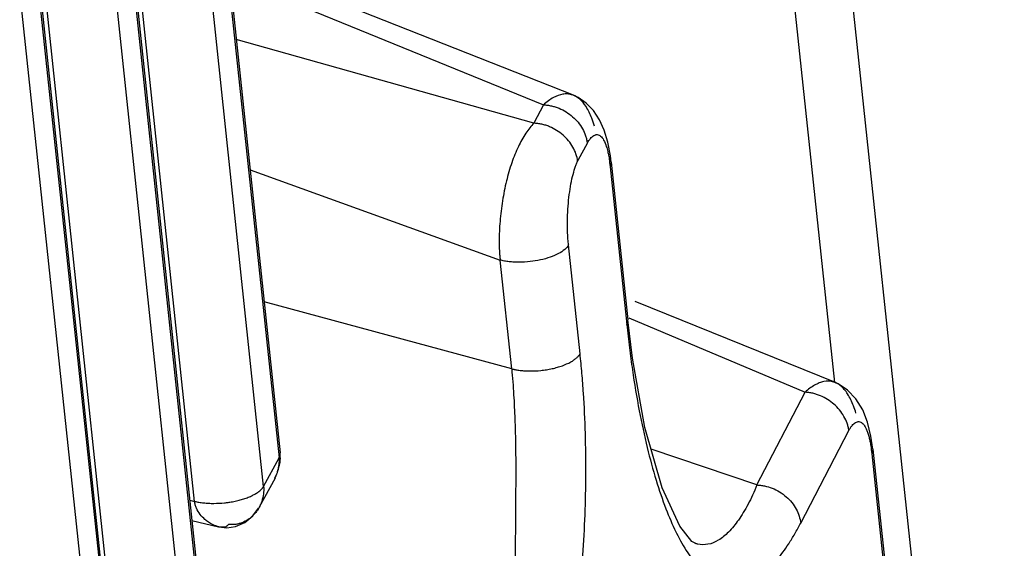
# Paper-space layout 'Layout1' of a CAD drawing. Header units: inches. Extents: x 29 to 351, y 58 to 234.
# Tile 26 of 104: x 110.942 to 111.878, y 72.026 to 72.528. Entities that reach past the tile are written whole.
import ezdxf

# ---------------------------------------------------------------- set-up
doc = ezdxf.new("R2010")
doc.units = ezdxf.units.IN
doc.header["$LTSCALE"] = 1.1
doc.header["$MEASUREMENT"] = 0
doc.layers.get('0').update_dxf_attribs({"linetype": 'CONTINUOUS'})
doc.layers.add('7_ALL_FEATURES', color=7, linetype='CONTINUOUS')

psp = doc.layouts.get("Layout1")

# ---------------------------------------------------------------- linework, layer by layer
at = {"color": 7, "linetype": 'Continuous'}
for p, q in [((112.5403151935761, 64.93920869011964), (111.1695713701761, 77.86196203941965)), ((111.7164127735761, 72.18336748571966), (111.5729080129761, 73.53626552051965))]:
    psp.add_line(p, q, dxfattribs=at)
at = {"color": 7, "linetype": 'Continuous', "start_tangent": (0.09480980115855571, -0.9954954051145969), "end_tangent": (-0.009283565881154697, -0.9999569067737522)}
psp.add_spline([(111.4093485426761, 72.19652949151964), (111.4112298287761, 72.17180392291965), (111.4123755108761, 72.14857849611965), (111.4129637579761, 72.12699259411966), (111.4131774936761, 72.10709667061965), (111.4131683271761, 72.08886715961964), (111.4130572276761, 72.07223398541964), (111.4129321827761, 72.05710708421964), (111.4128506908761, 72.04338512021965), (111.4128010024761, 72.03094896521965), (111.4127453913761, 72.01966990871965), (111.4126659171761, 72.00942935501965)], degree=3, dxfattribs=at)
at = {"layer": '7_ALL_FEATURES', "color": 7, "linetype": 'Continuous'}
for p, q in [((110.7180152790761, 76.56008707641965), (111.1893514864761, 72.11654230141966)), ((110.7170031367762, 76.55558929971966), (111.1883445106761, 72.11199581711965)), ((111.1735482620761, 72.08470791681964), (110.7022069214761, 76.52830108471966)), ((111.1080539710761, 72.07052563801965), (110.6367125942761, 76.51411914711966)), ((110.6420882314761, 76.42005820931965), (111.1134244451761, 71.97651337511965)), ((110.6410761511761, 76.41555984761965), (111.1124174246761, 71.97196731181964)), ((111.0976211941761, 71.94467924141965), (110.6262799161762, 76.38827181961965)), ((111.0321269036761, 71.93049695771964), (110.5607856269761, 76.37408952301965)), ((110.5651490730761, 76.27553126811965), (111.0364904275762, 71.83193796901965)), ((110.5661611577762, 76.28002958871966), (111.0374974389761, 71.83648411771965)), ((111.0216942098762, 71.80464977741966), (110.5503528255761, 76.24824335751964)), ((111.4679716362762, 72.45643858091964), (111.1395127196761, 72.58639967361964)), ((111.1414452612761, 72.56901253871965), (111.4395294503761, 72.44735041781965)), ((111.4304724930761, 72.42988338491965), (111.1476157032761, 72.50932555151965)), ((111.4679735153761, 72.45643831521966), (111.4678253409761, 72.45649459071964)), ((111.4395334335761, 72.44736014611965), (111.4304728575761, 72.42988468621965)), ((111.4974050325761, 72.42326255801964), (111.4929252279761, 72.43317046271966)), ((111.5007552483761, 72.41198679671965), (111.4974050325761, 72.42326255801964)), ((111.4814682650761, 72.41135776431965), (111.4723473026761, 72.39442164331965)), ((111.5031614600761, 72.39904010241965), (111.5007552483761, 72.41198679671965)), ((111.5024670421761, 72.39268902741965), (111.5029447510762, 72.38841476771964)), ((111.5039567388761, 72.39291366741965), (111.5029447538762, 72.38841474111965)), ((111.5039126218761, 72.39291908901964), (111.5031614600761, 72.39904010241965)), ((111.5039545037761, 72.39293507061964), (111.5198415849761, 72.24315884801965)), ((111.1609156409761, 72.38563069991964), (111.3983852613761, 72.29983157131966)), ((111.5029447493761, 72.38841476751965), (111.5188318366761, 72.23863848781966)), ((111.4743237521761, 72.21085569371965), (111.4633649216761, 72.31417059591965)), ((111.4093485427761, 72.19652949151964), (111.3983897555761, 72.29984398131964)), ((111.4093485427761, 72.19652949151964), (111.1741079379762, 72.26025158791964)), ((111.7169610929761, 72.18341651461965), (111.5268725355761, 72.26049774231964)), ((111.5188318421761, 72.23863845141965), (111.5198616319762, 72.24293312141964)), ((111.5242441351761, 72.20659314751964), (111.5198172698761, 72.24292755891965)), ((111.5198616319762, 72.24293312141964), (111.5198413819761, 72.24316075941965)), ((111.5206544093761, 72.24509065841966), (111.6881450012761, 72.17426981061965)), ((111.7169661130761, 72.18342617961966), (111.7165904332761, 72.18357324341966)), ((111.6424343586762, 72.08611637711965), (111.6881447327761, 72.17426917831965)), ((111.7475846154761, 72.14574966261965), (111.7429690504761, 72.15740755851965)), ((111.6840396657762, 72.04980474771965), (111.7297498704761, 72.13795748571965)), ((111.1735482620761, 72.08470791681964), (111.1883445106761, 72.11199581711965)), ((111.1883447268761, 72.11199377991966), (111.1893721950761, 72.11630698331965)), ((111.1893721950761, 72.11630698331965), (111.1893471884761, 72.11658180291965)), ((111.6424343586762, 72.08611637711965), (111.5418286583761, 72.12023321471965)), ((111.7511394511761, 72.11984475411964), (111.7515994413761, 72.11571382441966)), ((111.7515994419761, 72.11571382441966), (111.7788733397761, 71.85858783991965)), ((111.7526171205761, 72.12015487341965), (111.7515994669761, 72.11571357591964)), ((111.7526092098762, 72.12023397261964), (111.7526171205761, 72.12015487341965)), ((111.7526092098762, 72.12023397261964), (111.7798830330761, 71.86310869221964)), ((111.1844183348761, 72.09263713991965), (111.1694356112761, 72.06500386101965)), ((111.1033314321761, 72.07166574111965), (111.1080539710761, 72.07052563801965)), ((111.1694385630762, 72.06500934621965), (111.1689493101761, 72.06413424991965)), ((111.1053909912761, 72.05224914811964), (111.1305878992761, 72.04642534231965)), ((111.1305953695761, 72.04642849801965), (111.1282317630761, 72.04715242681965)), ((111.1310611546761, 72.04632308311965), (111.1305962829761, 72.04643218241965)), ((111.5848511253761, 72.03021616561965), (111.5833066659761, 72.03070927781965))]:
    psp.add_line(p, q, dxfattribs=at)
for points in [[(111.4929252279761, 72.43317046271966), (111.4871243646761, 72.44185610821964), (111.4802488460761, 72.44887225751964), (111.4723988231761, 72.45429035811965), (111.4678253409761, 72.45649459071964)], [(111.5849051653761, 72.03027874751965), (111.5806431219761, 72.03246747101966), (111.5691298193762, 72.04702992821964), (111.5523154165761, 72.08349394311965), (111.5359685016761, 72.14076366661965), (111.5242441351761, 72.20659314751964)], [(111.7429690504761, 72.15740755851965), (111.7364819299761, 72.16788501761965), (111.7283748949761, 72.17629932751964), (111.7205175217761, 72.18166408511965), (111.7165904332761, 72.18357324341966)], [(111.7525757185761, 72.12007896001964), (111.7508384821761, 72.13234346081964), (111.7475846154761, 72.14574966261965)], [(111.1881543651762, 72.10341297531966), (111.1885446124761, 72.10488173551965), (111.1888981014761, 72.10635652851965), (111.1892072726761, 72.10790082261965), (111.1894210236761, 72.10940928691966), (111.1894955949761, 72.11111742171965), (111.1894023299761, 72.11305126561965), (111.1892028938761, 72.11506690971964), (111.1890504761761, 72.11633669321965)], [(111.1866821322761, 72.09809915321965), (111.1871714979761, 72.09957817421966), (111.1875892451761, 72.10102519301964), (111.1879184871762, 72.10234318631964), (111.1881543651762, 72.10341297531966)], [(111.1843378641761, 72.09269420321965), (111.1848386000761, 72.09369276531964), (111.1855202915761, 72.09516545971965), (111.1861337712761, 72.09663325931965), (111.1866821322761, 72.09809915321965)], [(111.1310611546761, 72.04632308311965), (111.1385026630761, 72.04552388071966), (111.1469981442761, 72.04671655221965), (111.1557389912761, 72.05051467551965), (111.1633549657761, 72.05667024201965), (111.1688507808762, 72.06402253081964)]]:
    psp.add_lwpolyline(points, dxfattribs=at)
for points, start_tangent, end_tangent in [([(111.4678233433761, 72.45648932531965), (111.4662517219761, 72.45700654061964), (111.4622131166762, 72.45766164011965), (111.4580016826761, 72.45744900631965), (111.4490684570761, 72.45428638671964), (111.4443610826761, 72.45128338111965), (111.4395334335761, 72.44736014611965)], (-0.9349679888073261, 0.3547320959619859), (-0.7448709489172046, -0.6672085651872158)), ([(111.4880452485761, 72.42702020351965), (111.4855079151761, 72.43467939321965), (111.4800973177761, 72.44562529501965), (111.4736813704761, 72.45306903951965), (111.4679712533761, 72.45643249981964)], (-0.2729249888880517, 0.9620353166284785), (-0.9319762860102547, 0.3625192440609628)), ([(111.4395334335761, 72.44736014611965), (111.4414503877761, 72.44723970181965), (111.4433503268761, 72.44702467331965), (111.4471109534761, 72.44634330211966), (111.4508098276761, 72.44535207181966), (111.4544114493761, 72.44405721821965), (111.4611782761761, 72.44057733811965), (111.4672601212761, 72.43607662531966), (111.4766801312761, 72.42462687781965), (111.4796053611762, 72.41794098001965), (111.4805691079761, 72.41445595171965), (111.4811568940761, 72.41088936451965)], (0.9993594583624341, -0.03578649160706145), (0.1027609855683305, -0.9947060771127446)), ([(111.4304728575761, 72.42988468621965), (111.4265480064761, 72.42559309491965), (111.4227457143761, 72.42043906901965), (111.4157069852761, 72.40772141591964), (111.4095035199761, 72.39238346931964), (111.4043939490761, 72.37498549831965), (111.4006406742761, 72.35613385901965), (111.3982600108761, 72.33670737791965), (111.3974383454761, 72.31762140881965), (111.3976996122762, 72.30851126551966), (111.3979933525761, 72.30411639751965), (111.3983897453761, 72.29984407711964)], (-0.7168303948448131, -0.6972475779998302), (0.1053846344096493, -0.9944315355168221)), ([(111.4720606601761, 72.39373215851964), (111.4704795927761, 72.40065773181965), (111.4675298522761, 72.40721642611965), (111.4581791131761, 72.41859894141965), (111.4520845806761, 72.42309042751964), (111.4453451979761, 72.42657992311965), (111.4417760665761, 72.42789890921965), (111.4380737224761, 72.42889477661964), (111.4342522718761, 72.42954431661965), (111.4323641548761, 72.42975765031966), (111.4304728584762, 72.42988471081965)], (-0.1181899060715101, 0.9929910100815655), (-0.9993614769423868, 0.03573007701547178)), ([(111.4814436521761, 72.41137256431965), (111.4827177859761, 72.41335910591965), (111.4843029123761, 72.41545423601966), (111.4875260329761, 72.41831264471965), (111.4891484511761, 72.41894293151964), (111.4895163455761, 72.41900909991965)], (0.5153222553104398, 0.856996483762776), (0.9901660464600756, 0.1398971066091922)), ([(111.4895163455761, 72.41900909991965), (111.4907581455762, 72.41902488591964), (111.4938722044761, 72.41760393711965), (111.4967469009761, 72.41393324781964), (111.4992889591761, 72.40789679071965), (111.5006497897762, 72.40299245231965)], (0.9901660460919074, 0.1398971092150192), (0.2295976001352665, -0.9732856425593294)), ([(111.5006497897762, 72.40299245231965), (111.5013994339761, 72.39946123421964), (111.5022544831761, 72.39427874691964), (111.5024670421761, 72.39268902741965)], (0.2295975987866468, -0.9732856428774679), (0.1264009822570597, -0.9919792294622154)), ([(111.4633649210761, 72.31417059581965), (111.4630813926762, 72.31691963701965), (111.4628457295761, 72.31970901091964), (111.4625141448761, 72.32537908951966), (111.4623700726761, 72.33688937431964), (111.4628156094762, 72.34834479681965), (111.4638212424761, 72.35942769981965), (111.4653100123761, 72.36983920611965), (111.4672158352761, 72.37925956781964), (111.4695012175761, 72.38724980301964), (111.4707523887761, 72.39067612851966), (111.4720606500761, 72.39373215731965), (111.4723791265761, 72.39440632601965)], (-0.1158498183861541, 0.9932667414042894), (0.433694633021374, 0.9010599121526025)), ([(111.4633648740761, 72.31417041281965), (111.4597470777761, 72.30992734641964), (111.4538021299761, 72.30597247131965), (111.4459753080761, 72.30257899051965), (111.4367901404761, 72.29997876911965), (111.4267925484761, 72.29834050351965), (111.4165841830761, 72.29774572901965), (111.4116305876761, 72.29786333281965), (111.4068813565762, 72.29825966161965), (111.4024075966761, 72.29893159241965), (111.4003450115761, 72.29935821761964), (111.3983897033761, 72.29984405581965)], (-0.465043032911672, -0.8852880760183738), (-0.9651799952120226, 0.2615866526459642)), ([(111.5188320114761, 72.23863850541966), (111.5213128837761, 72.21652314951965), (111.5241230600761, 72.19546884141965), (111.5306367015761, 72.15652552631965), (111.5381916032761, 72.12158265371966), (111.5466698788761, 72.09055124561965), (111.5559777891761, 72.06343765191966), (111.5654593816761, 72.04154696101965)], (0.1001011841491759, -0.9949772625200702), (0.4392226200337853, -0.8983782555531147)), ([(111.4093485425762, 72.19652949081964), (111.4112498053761, 72.19605644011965), (111.4122227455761, 72.19584458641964), (111.4132115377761, 72.19564835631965), (111.4152400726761, 72.19530065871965), (111.4173426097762, 72.19500974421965), (111.4217905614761, 72.19459595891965), (111.4265766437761, 72.19442953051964), (111.4370382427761, 72.19495036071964), (111.4424383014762, 72.19565893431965), (111.4477435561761, 72.19666297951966), (111.4528161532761, 72.19794726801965), (111.4575375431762, 72.19947081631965), (111.4654730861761, 72.20300762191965), (111.4685247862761, 72.20490208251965), (111.4709913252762, 72.20683976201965), (111.4720218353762, 72.20782106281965), (111.4729211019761, 72.20881392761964), (111.4733215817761, 72.20931632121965), (111.4736890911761, 72.20982360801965), (111.4743237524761, 72.21085569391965)], (0.9652148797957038, -0.2614579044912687), (0.4766617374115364, 0.8790867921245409)), ([(111.4644281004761, 71.90992860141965), (111.4646054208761, 71.91100328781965), (111.4647818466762, 71.91207973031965), (111.4651319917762, 71.91423775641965), (111.4653057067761, 71.91531931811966), (111.4654785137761, 71.91640256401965), (111.4658213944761, 71.91857406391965), (111.4664961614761, 71.92293678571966), (111.4671561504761, 71.92732521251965), (111.4678012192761, 71.93173863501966), (111.4684312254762, 71.93617634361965), (111.4696454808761, 71.94512178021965), (111.4718869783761, 71.96327286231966), (111.4738715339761, 71.98173304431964), (111.4770333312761, 72.01939906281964), (111.4790577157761, 72.05775828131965), (111.4798719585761, 72.09644670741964), (111.4794030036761, 72.13510044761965), (111.4775778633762, 72.17335787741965), (111.4761340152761, 72.19222444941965), (111.4752752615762, 72.20157233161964), (111.4743237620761, 72.21085569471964)], (0.1633258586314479, 0.9865721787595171), (-0.1073054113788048, 0.994226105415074)), ([(111.7165872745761, 72.18356500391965), (111.7143621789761, 72.18425360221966), (111.7060196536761, 72.18431676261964), (111.7016683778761, 72.18304228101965), (111.6972202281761, 72.18092026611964), (111.6926935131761, 72.17796960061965), (111.6881447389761, 72.17426917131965)], (-0.9337395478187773, 0.357953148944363), (-0.7468914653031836, -0.6649459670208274)), ([(111.7365030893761, 72.15436466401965), (111.7341667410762, 72.16124392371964), (111.7286238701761, 72.17260944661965), (111.7254361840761, 72.17699857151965), (111.7219848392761, 72.18042234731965), (111.7169621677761, 72.18341652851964)], (-0.2856270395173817, 0.9583408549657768), (-0.9256452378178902, 0.3783925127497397)), ([(111.7297498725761, 72.13795748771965), (111.7291464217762, 72.14139121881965), (111.7281618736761, 72.14477434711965), (111.7251870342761, 72.15133797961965), (111.7156603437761, 72.16278533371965), (111.7095405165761, 72.16734834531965), (111.7027771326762, 72.17089668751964), (111.6992024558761, 72.17222120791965), (111.6955516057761, 72.17323561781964), (111.6918629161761, 72.17393113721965), (111.6900088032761, 72.17414905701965), (111.6881447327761, 72.17426917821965)], (-0.1072027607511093, 0.9942371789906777), (-0.9993575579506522, 0.03583952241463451)), ([(111.7297498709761, 72.13795748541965), (111.7313234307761, 72.14050782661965), (111.7329231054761, 72.14263452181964), (111.7345406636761, 72.14430771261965), (111.7361664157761, 72.14550109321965), (111.7380111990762, 72.14621989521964)], (0.5042773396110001, 0.8635417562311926), (0.9775243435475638, 0.2108225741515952)), ([(111.7380111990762, 72.14621989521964), (111.7393999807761, 72.14632289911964), (111.7425107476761, 72.14497422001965), (111.7439826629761, 72.14345806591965), (111.7453829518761, 72.14135790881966), (111.7467007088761, 72.13865652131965), (111.7479227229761, 72.13534935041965), (111.7490374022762, 72.13143278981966), (111.7492280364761, 72.13065470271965)], (0.9775243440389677, 0.2108225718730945), (0.2328627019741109, -0.9725096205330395)), ([(111.7492280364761, 72.13065470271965), (111.7500375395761, 72.12688450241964), (111.7508996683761, 72.12164941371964), (111.7511394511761, 72.11984475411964)], (0.2328627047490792, -0.9725096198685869), (0.1251352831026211, -0.992139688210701)), ([(111.1843305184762, 72.09268255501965), (111.1866387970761, 72.09811679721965), (111.1876658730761, 72.10172153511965), (111.1883253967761, 72.10534041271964), (111.1886064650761, 72.10889976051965), (111.1886017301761, 72.11063419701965), (111.1884985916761, 72.11232376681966)], (0.4593653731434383, 0.8882474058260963), (-0.09133746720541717, 0.9958199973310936)), ([(111.1669296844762, 72.07838051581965), (111.1698540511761, 72.08049271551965), (111.1710182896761, 72.08152601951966), (111.1720270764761, 72.08257541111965), (111.1724708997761, 72.08310503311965), (111.1728730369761, 72.08363731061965), (111.1735482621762, 72.08470791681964)], (0.8441574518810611, 0.5360953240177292), (0.479862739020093, 0.8773435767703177)), ([(111.1735482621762, 72.08470791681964), (111.1736862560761, 72.08209937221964), (111.1736822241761, 72.08121789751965), (111.1736003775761, 72.07944213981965), (111.1734223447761, 72.07765627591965), (111.1717804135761, 72.07054603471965), (111.1704280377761, 72.06711131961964), (111.1694049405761, 72.06502720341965)], (0.09729626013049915, -0.9952554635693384), (-0.469056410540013, -0.8831682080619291)), ([(111.6424344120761, 72.08611635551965), (111.6382987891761, 72.07655920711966), (111.6339775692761, 72.06779351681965), (111.6294929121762, 72.05985300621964), (111.6248811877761, 72.05276685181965), (111.6154051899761, 72.04126922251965), (111.6057079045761, 72.03352261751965), (111.5959091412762, 72.02972329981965), (111.5861066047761, 72.02996627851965), (111.5848711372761, 72.03028600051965)], (-0.3760416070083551, -0.926602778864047), (-0.9613091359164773, 0.2754718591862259)), ([(111.6424343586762, 72.08611638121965), (111.6459615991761, 72.08583408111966), (111.6495828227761, 72.08523025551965), (111.6568997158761, 72.08304576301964), (111.6703079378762, 72.07497848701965), (111.6798151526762, 72.06304453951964), (111.6840396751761, 72.04980475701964)], (0.9993610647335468, -0.03574160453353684), (0.1105517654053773, -0.9938703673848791)), ([(111.1382305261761, 72.06936393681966), (111.1416179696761, 72.06981922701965), (111.1466106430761, 72.07072070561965), (111.1513910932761, 72.07187635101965), (111.1558876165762, 72.07325937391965), (111.1600459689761, 72.07484315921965), (111.1638012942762, 72.07659662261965), (111.1669296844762, 72.07838051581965)], (0.9932136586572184, 0.1163040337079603), (0.8441574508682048, 0.5360953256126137)), ([(111.1080539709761, 72.07052563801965), (111.1100145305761, 72.07008117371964), (111.1120872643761, 72.06969588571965), (111.1142592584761, 72.06936993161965), (111.1165176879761, 72.06910346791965), (111.1212577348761, 72.06875090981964), (111.1262362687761, 72.06864543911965), (111.1365028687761, 72.06917627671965), (111.1382305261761, 72.06936393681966)], (0.9702675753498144, -0.2420347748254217), (0.9932136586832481, 0.1163040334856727)), ([(111.1194543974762, 72.05202711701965), (111.1178706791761, 72.05331741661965), (111.1132530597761, 72.05817726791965), (111.1098122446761, 72.06396058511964), (111.1086878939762, 72.06715823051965), (111.1080539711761, 72.07052563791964)], (-0.7930041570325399, 0.6092162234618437), (-0.1054803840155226, 0.9944213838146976)), ([(111.1689228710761, 72.06414925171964), (111.1687411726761, 72.06383281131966), (111.1667321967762, 72.06076292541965), (111.1644233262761, 72.05797222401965), (111.1618239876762, 72.05549342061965), (111.1589995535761, 72.05336558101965), (111.1528584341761, 72.05019695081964), (111.1496564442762, 72.04919186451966), (111.1464425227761, 72.04859609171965), (111.1448476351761, 72.04845617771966), (111.1432699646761, 72.04842424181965), (111.1417165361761, 72.04850239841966), (111.1401941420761, 72.04869280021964)], (-0.4935019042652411, -0.8697447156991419), (-0.9867644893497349, 0.162159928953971)), ([(111.1282317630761, 72.04715242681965), (111.1231355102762, 72.04955149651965), (111.1194543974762, 72.05202711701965)], (-0.9408873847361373, 0.3387195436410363), (-0.7930041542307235, 0.60921622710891)), ([(111.1401943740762, 72.04869276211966), (111.1397038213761, 72.04795939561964), (111.1390975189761, 72.04734288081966), (111.1383841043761, 72.04684066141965), (111.1375722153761, 72.04645018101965), (111.1356875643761, 72.04599421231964), (111.1335122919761, 72.04595457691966), (111.1310602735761, 72.04631912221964)], (-0.4766685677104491, -0.8790830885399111), (-0.9761390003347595, 0.2171466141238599)), ([(111.5654593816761, 72.04154696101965), (111.5660348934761, 72.04037822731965), (111.5767640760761, 72.02154182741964), (111.5880882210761, 72.00709730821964), (111.5999137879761, 71.99718391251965), (111.6120815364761, 71.99182243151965), (111.6244185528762, 71.99098353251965), (111.6367629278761, 71.99455584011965), (111.6489711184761, 72.00240379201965), (111.6609620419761, 72.01437712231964), (111.6726713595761, 72.03028412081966), (111.6784016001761, 72.03961192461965), (111.6840392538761, 72.04980496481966)], (0.4392226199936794, -0.8983782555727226), (0.4662660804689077, 0.8846445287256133))]:
    psp.add_spline(points, degree=3, dxfattribs=dict(at, start_tangent=start_tangent, end_tangent=end_tangent))

doc.saveas('drawing.dxf')
